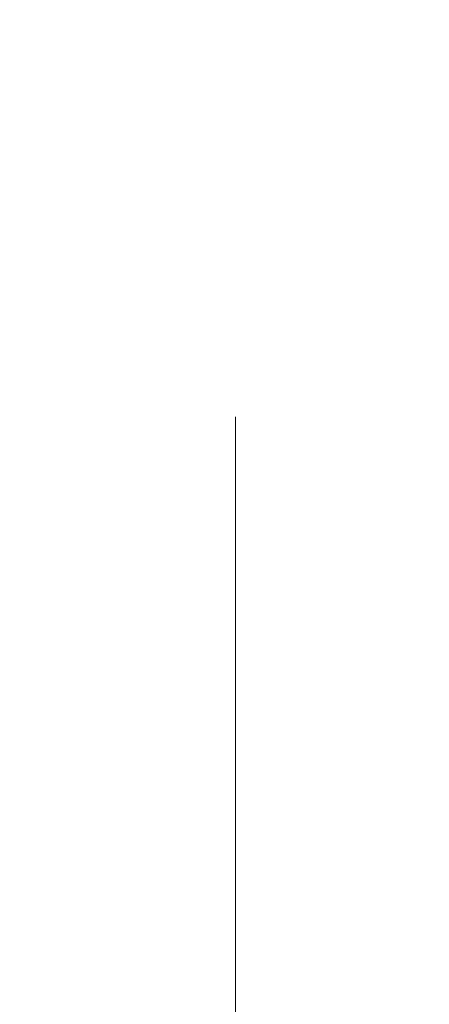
# Model space of a CAD drawing. Header units: inches. Extents: x 0.2 to 10.8, y 0.2 to 8.2.
# Tile 85 of 171: x 3.1328 to 3.19, y 3.8255 to 3.9627. Entities that reach past the tile are written whole.
import ezdxf

# ---------------------------------------------------------------- set-up
doc = ezdxf.new("R2010")
doc.units = ezdxf.units.IN
doc.header["$MEASUREMENT"] = 0
doc.linetypes.add('HIDDEN', pattern=[0.075, 0.05, -0.025])
doc.layers.add('DIMENSIONS', color=140, linetype='Continuous')
doc.layers.add('SLD-0', color=179, linetype='Continuous')
doc.styles.add('SLDTEXTSTYLE0', font='TXT', dxfattribs={"width": 0.7})
doc.dimstyles.new('SLDDIMSTYLE0', dxfattribs={"dimtxt": 0.084961, "dimasz": 0.13, "dimexe": 0, "dimexo": 0.0625, "dimgap": 0.02124, "dimtad": 0, "dimtih": 1, "dimtoh": 1, "dimlfac": 20, "dimrnd": 1e-09, "dimzin": 12, "dimdsep": 46, "dimtxsty": 'SLDTEXTSTYLE0', "dimsah": 1, "dimcen": 0.09, "dimadec": 0, "dimazin": 3, "dimtfac": 1, "dimtofl": 0, "dimtmove": 0, "dimatfit": 3, "dimfxl": 0, "dimfrac": 2, "dimtolj": 1, "dimtzin": 12, "dimarcsym": 0})

# ---------------------------------------------------------------- blocks, each defined once
blk = doc.blocks.new('_D')
at = {"layer": 'DIMENSIONS'}
for p, q in [((3.13996, 5.26916), (2.5826, 5.26916)), ((2.7076, 5.26916), (2.7076, 4.38519)), ((2.51069, 4.23114), (2.48216, 4.23114)), ((2.48216, 4.23114), (2.48216, 4.09611)), ((2.90452, 4.23114), (2.93305, 4.23114)), ((2.93305, 4.23114), (2.93305, 4.09611)), ((2.48216, 4.09611), (2.51069, 4.09611)), ((2.93305, 4.09611), (2.90452, 4.09611)), ((2.7076, 3.17499), (2.7076, 4.07709)), ((3.13996, 3.17499), (2.5826, 3.17499))]:
    blk.add_line(p, q, dxfattribs=at)
for points in [[(2.7076, 5.26916), (2.6876, 5.13916), (2.7276, 5.13916)], [(2.7076, 3.17499), (2.7276, 3.30499), (2.6876, 3.30499)]]:
    blk.add_solid(points, dxfattribs=at)
at = {"layer": 'DIMENSIONS', "char_height": 0.083333, "attachment_point": 1, "style": 'SLDTEXTSTYLE0'}
for s, insert in [('41.88', (2.54603, 4.35758)), ('1063.8', (2.51069, 4.20353))]:
    blk.add_mtext(s, dxfattribs=dict(at, insert=insert))

msp = doc.modelspace()

# ---------------------------------------------------------------- linework, layer by layer
at = {"layer": 'SLD-0', "linetype": 'HIDDEN', "lineweight": 18}
msp.add_line((3.1629096, 3.2073491), (3.1629096, 5.2367991), dxfattribs=at)

# ---------------------------------------------------------------- dimensions: what is measured, and where the dimension line sits
at = {"layer": 'DIMENSIONS'}
dim = msp.add_linear_dim(base=(2.7076014, 3.1749908), p1=(3.1899596, 5.2691574), p2=(3.1899596, 3.1749908), angle=90, dimstyle='SLDDIMSTYLE0', dxfattribs=at)
dim.commit()
dim.dimension.update_dxf_attribs({"geometry": '_D', "text_midpoint": (2.7076014, 4.2311406), "dimtype": 160})

doc.saveas('drawing.dxf')
